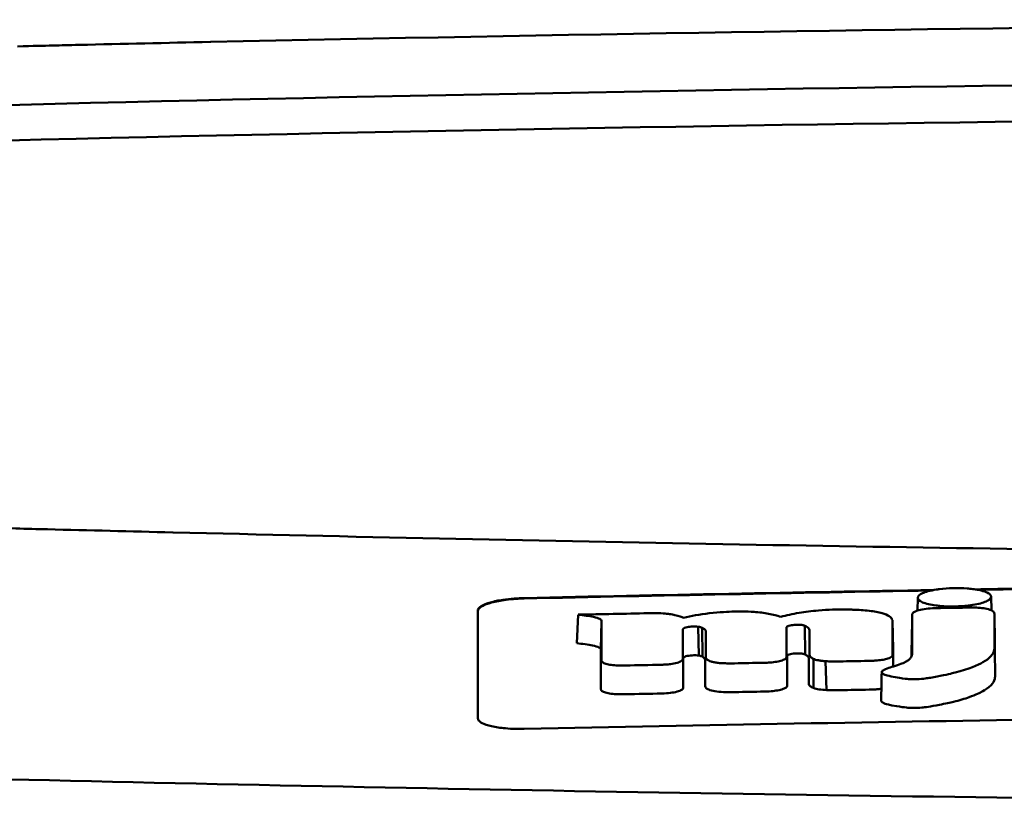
# Model space of a CAD drawing. Header units: millimetres. Extents: x 292 to 842, y 105 to 738.
# Tile 6 of 11: x 518 to 539, y 721 to 738. Entities that reach past the tile are written whole.
import ezdxf

# ---------------------------------------------------------------- set-up
doc = ezdxf.new("R2010")
doc.units = ezdxf.units.MM
doc.layers.add('Visible (ISO)', color=7, linetype='Continuous', lineweight=50)

msp = doc.modelspace()

# ---------------------------------------------------------------- linework, layer by layer
at = {"layer": 'Visible (ISO)'}
for p, q in [((521.845, 737.702), (521.853, 737.702)), ((521.036, 727.167), (521.044, 727.167)), ((537.036, 725.487), (537.041, 725.762)), ((538.617, 725.787), (538.623, 725.494)), ((529.714, 724.786), (529.744, 725.399)), ((533.103, 725.467), (533.094, 725.467)), ((536.911, 724.782), (536.923, 725.394)), ((538.699, 724.808), (538.687, 725.418)), ((530.235, 724.65), (530.247, 725.262)), ((534.624, 724.542), (534.614, 725.162)), ((536.51, 724.657), (536.498, 725.27)), ((532.177, 725.142), (532.18, 725.142)), ((532.339, 724.521), (532.325, 725.139)), ((532.341, 724.52), (532.327, 725.139)), ((532.414, 724.498), (532.408, 725.119)), ((534.221, 725.122), (534.221, 725.123)), ((532.191, 724.526), (532.194, 724.526)), ((534.233, 724.508), (534.233, 724.509)), ((534.802, 723.825), (534.801, 724.449)), ((535.082, 723.781), (535.063, 724.4))]:
    msp.add_line(p, q, dxfattribs=at)
for centre, major_axis, ratio, start_param, end_param in [((566.978, 708.956), (250.217, -0.007), 0.116796, 1.571075, 1.752137), ((567.132, 711.946), (225.492, 0.002), 0.110939, 1.570719, 1.791596), ((520.39, 735.027), (12.06, -0.005), 0.112737, 1.791766, 3.029303), ((567.154, 711.916), (-227.223, 0), 0.106767, 4.71241, 4.92951), ((520.783, 734.359), (11.958, 0), 0.106769, 1.787974, 3.024834), ((2668.951, 618.416), (2131.91, -107.347), 0.004971, 3.131872, 3.14183), ((1413.529, 799.107), (876.488, 73.351), 0.007714, 3.140926, 3.156464), ((974.266, 842.095), (437.26, 116.305), 0.016372, 3.162905, 3.181731), ((-1064.735, 1100.185), (-1603.388, 374.365), 0.008684, 3.120399, 3.130225), ((567.177, -1065.274), (-1794.464, 0), 0.998105, 4.73241, 4.73325), ((527.559, 723.726), (5.162, 1.321), 0.208752, 0.672627, 0.721389), ((428.314, 697.296), (-103.711, -27.966), 0.030011, 3.195969, 3.212241), ((463.132, 726.893), (68.92, -1.605), 0.017399, 0.035526, 0.081457), ((537.695, 725.313), (20.307, 0.333), 0.011404, 1.54636, 1.583154), ((532.945, 723.849), (0.452, 0.007), 0.249026, 3.644233, 4.534786), ((534.168, 723.889), (0.0178, -0.0822), 0.794442, 1.154854, 1.308402)]:
    msp.add_ellipse(centre, major_axis=major_axis, ratio=ratio, start_param=start_param, end_param=end_param, dxfattribs=at)
for points, knots in [([(521.845, 737.702), (520.903, 737.682), (519.965, 737.661), (518.58, 737.629), (518.39, 737.624), (517.698, 737.607)], [-0.8458994, -0.8458994, -0.8458994, -0.8458994, -0.3752076, -0.3752076, -0.1515992, -0.1515992, -0.1515992, -0.1515992]), ([(516.881, 727.285), (517.461, 727.256), (517.899, 727.244), (519.239, 727.212), (520.137, 727.189), (521.036, 727.167)], [0.1522142, 0.1522142, 0.1522142, 0.1522142, 0.3763363, 0.3763363, 0.8296812, 0.8296812, 0.8296812, 0.8296812]), ([(521.044, 727.167), (528.665, 726.98), (536.299, 726.84), (547.837, 726.699), (551.685, 726.663), (557.471, 726.628), (559.405, 726.619), (563.188, 726.607), (565.001, 726.604), (566.901, 726.603)], [0.000811, 0.000811, 0.000811, 0.000811, 2.334672, 2.334672, 3.49801, 3.49801, 4.08174, 4.08174, 4.638981, 4.638981, 4.638981, 4.638981]), ([(537.147, 725.861), (537.176, 725.874), (537.213, 725.888), (537.319, 725.917), (537.381, 725.929), (537.436, 725.938)], [0.54383531, 0.54383531, 0.54383531, 0.54383531, 0.55538596, 0.55538596, 0.56979725, 0.56979725, 0.56979725, 0.56979725]), ([(537.436, 725.938), (537.461, 725.942), (537.485, 725.946), (537.6, 725.961), (537.698, 725.968), (537.809, 725.971), (537.819, 725.971), (537.829, 725.971)], [0.56979725, 0.56979725, 0.56979725, 0.56979725, 0.57641934, 0.57641934, 0.60538821, 0.60538821, 0.608138, 0.608138, 0.608138, 0.608138]), ([(537.829, 725.971), (537.91, 725.972), (538.003, 725.971), (538.141, 725.96), (538.183, 725.956), (538.223, 725.951)], [0.20935443, 0.20935443, 0.20935443, 0.20935443, 0.23138469, 0.23138469, 0.24081303, 0.24081303, 0.24081303, 0.24081303]), ([(538.223, 725.951), (538.269, 725.945), (538.313, 725.938), (538.42, 725.916), (538.472, 725.9), (538.512, 725.884)], [0.24081303, 0.24081303, 0.24081303, 0.24081303, 0.25152963, 0.25152963, 0.26878639, 0.26878639, 0.26878639, 0.26878639]), ([(538.512, 725.884), (538.52, 725.88), (538.528, 725.877), (538.583, 725.85), (538.609, 725.825), (538.617, 725.795), (538.617, 725.791), (538.617, 725.787)], [0.26878639, 0.26878639, 0.26878639, 0.26878639, 0.27236042, 0.27236042, 0.29605283, 0.29605283, 0.29977178, 0.29977178, 0.29977178, 0.29977178]), ([(527.588, 725.485), (527.588, 725.518), (527.614, 725.551), (527.711, 725.611), (527.777, 725.639), (527.939, 725.685), (528.031, 725.704), (528.208, 725.731), (528.288, 725.74), (528.442, 725.752), (528.515, 725.756), (528.588, 725.757)], [0.000001, 0.000001, 0.000001, 0.000001, 0.0401815, 0.0401815, 0.0773555, 0.0773555, 0.111928, 0.111928, 0.1374241, 0.1374241, 0.1594038, 0.1594038, 0.1594038, 0.1594038]), ([(527.588, 725.475), (527.588, 725.493), (527.596, 725.511), (527.626, 725.546), (527.65, 725.564), (527.73, 725.61), (527.8, 725.636), (527.976, 725.684), (528.083, 725.704), (528.268, 725.728), (528.338, 725.734), (528.468, 725.743), (528.528, 725.746), (528.588, 725.747)], [0.000001, 0.000001, 0.000001, 0.000001, 0.0217943, 0.0217943, 0.0441477, 0.0441477, 0.0807582, 0.0807582, 0.1194179, 0.1194179, 0.1413053, 0.1413053, 0.159337, 0.159337, 0.159337, 0.159337]), ([(538.224, 725.609), (538.207, 725.607), (538.19, 725.604), (538.121, 725.594), (538.065, 725.589), (537.949, 725.58), (537.889, 725.577), (537.829, 725.576), (537.725, 725.575), (537.627, 725.578), (537.504, 725.588), (537.471, 725.592), (537.435, 725.596)], [0.35782816, 0.35782816, 0.35782816, 0.35782816, 0.36290873, 0.36290873, 0.38071021, 0.38071021, 0.39878358, 0.39878358, 0.39878358, 0.42985818, 0.42985818, 0.43932148, 0.43932148, 0.43932148, 0.43932148]), ([(538.617, 725.787), (538.617, 725.765), (538.604, 725.742), (538.557, 725.708), (538.536, 725.697), (538.512, 725.686)], [0.29977178, 0.29977178, 0.29977178, 0.29977178, 0.3191873, 0.3191873, 0.32886275, 0.32886275, 0.32886275, 0.32886275]), ([(527.588, 723.174), (527.588, 723.617), (527.588, 724.058), (527.588, 724.502), (527.588, 724.83), (527.588, 725.156), (527.588, 725.485)], [0, 0, 0, 0, 5.438666, 5.438666, 5.438666, 9.461667, 9.461667, 9.461667, 9.461667]), ([(529.744, 725.399), (529.861, 725.387), (529.983, 725.371), (530.13, 725.338), (530.178, 725.325), (530.222, 725.301), (530.232, 725.293), (530.241, 725.282), (530.247, 725.273), (530.247, 725.262)], [-0.2159558, -0.2159558, -0.2159558, -0.2159558, -0.105326, -0.105326, -0.0420287, -0.0420287, -0.0138033, -0.0138033, 0, 0, 0, 0]), ([(531.707, 725.413), (531.682, 725.416), (531.653, 725.42), (531.556, 725.428), (531.491, 725.43), (531.425, 725.431)], [-0.03137982, -0.03137982, -0.03137982, -0.03137982, -0.02006966, -0.02006966, 0, 0, 0, 0]), ([(533.094, 725.467), (532.975, 725.463), (532.785, 725.455), (532.356, 725.405), (532.173, 725.371), (532.01, 725.331)], [-0.1386449, -0.1386449, -0.1386449, -0.1386449, -0.0667172, -0.0667172, 0, 0, 0, 0]), ([(534.098, 725.354), (534.022, 725.379), (533.934, 725.402), (533.739, 725.438), (533.637, 725.451), (533.353, 725.471), (533.199, 725.469), (533.103, 725.467)], [-0.2770651, -0.2770651, -0.2770651, -0.2770651, -0.2356097, -0.2356097, -0.1978033, -0.1978033, -0.1405425, -0.1405425, -0.1405425, -0.1405425]), ([(535.6, 725.508), (535.572, 725.509), (535.543, 725.51), (535.311, 725.513), (535.109, 725.507), (534.762, 725.478), (534.623, 725.46), (534.348, 725.414), (534.217, 725.385), (534.098, 725.354)], [-0.1668809, -0.1668809, -0.1668809, -0.1668809, -0.1584518, -0.1584518, -0.0966679, -0.0966679, -0.0505514, -0.0505514, 0, 0, 0, 0]), ([(536.496, 725.282), (536.488, 725.311), (536.468, 725.34), (536.393, 725.391), (536.343, 725.413), (536.2, 725.454), (536.106, 725.47), (535.888, 725.495), (535.768, 725.503), (535.65, 725.507)], [-0.3006219, -0.3006219, -0.3006219, -0.3006219, -0.2681937, -0.2681937, -0.2390981, -0.2390981, -0.2061369, -0.2061369, -0.1717789, -0.1717789, -0.1717789, -0.1717789]), ([(536.28, 724.19), (536.27, 724.181), (536.266, 724.172), (536.27, 724.152), (536.279, 724.143), (536.312, 724.116), (536.357, 724.102), (536.487, 724.063), (536.643, 724.041), (536.8, 724.02), (536.841, 724.017), (536.91, 724.013), (536.962, 724.012), (537.093, 724.016), (537.16, 724.024), (537.241, 724.034), (537.28, 724.04), (537.503, 724.076), (537.708, 724.123), (537.803, 724.145), (537.822, 724.15), (538.146, 724.231), (538.335, 724.319), (538.514, 724.418), (538.571, 724.461), (538.655, 724.552), (538.679, 724.6), (538.689, 724.662), (538.69, 724.676), (538.69, 724.713), (538.689, 724.972), (538.687, 725.418)], [-4.676688, -4.676688, -4.676688, -4.676688, -4.675904, -4.675904, -4.674974, -4.674974, -4.671817, -4.671817, -4.660677, -4.660677, -4.647032, -4.647032, -4.608842, -4.608842, -4.553099, -4.553099, -4.499156, -4.499156, -4.229728, -4.229728, -4.140787, -4.140787, -2.835256, -2.835256, -1.875515, -1.875515, -0.862737, -0.862737, -0.545368, -0.545368, 0, 0, 0, 0]), ([(536.923, 725.394), (536.922, 725.187), (536.922, 724.98), (536.921, 724.722), (536.921, 724.67), (536.921, 724.601), (536.922, 724.583), (536.92, 724.541), (536.915, 724.515), (536.892, 724.475), (536.885, 724.465), (536.875, 724.454), (536.875, 724.453), (536.874, 724.452)], [-1.166686, -1.166686, -1.166686, -1.166686, -0.464273, -0.464273, -0.288528, -0.288528, -0.228277, -0.228277, -0.144624, -0.144624, -0.115228, -0.115228, -0.113333, -0.113333, -0.113333, -0.113333]), ([(536.93, 725.424), (536.928, 725.419), (536.926, 725.414), (536.923, 725.404), (536.923, 725.399), (536.923, 725.394)], [-0.0124181, -0.0124181, -0.0124181, -0.0124181, -0.00620912, -0.00620912, 0, 0, 0, 0]), ([(537.403, 725.54), (537.341, 725.538), (537.28, 725.533), (537.164, 725.519), (537.111, 725.509), (537.028, 725.486), (536.997, 725.474), (536.952, 725.45), (536.937, 725.437), (536.93, 725.424)], [-0.07038308, -0.07038308, -0.07038308, -0.07038308, -0.05171901, -0.05171901, -0.03231276, -0.03231276, -0.01570023, -0.01570023, 0, 0, 0, 0]), ([(537.44, 725.54), (537.434, 725.54), (537.427, 725.54), (537.415, 725.54), (537.409, 725.54), (537.403, 725.54)], [-0.00371697, -0.00371697, -0.00371697, -0.00371697, -0.001858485, -0.001858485, 0, 0, 0, 0]), ([(538.674, 725.458), (538.664, 725.472), (538.645, 725.485), (538.585, 725.51), (538.543, 725.522), (538.448, 725.539), (538.397, 725.545), (538.293, 725.552), (538.24, 725.553), (538.187, 725.553)], [-0.06978878, -0.06978878, -0.06978878, -0.06978878, -0.05239411, -0.05239411, -0.03314186, -0.03314186, -0.01591655, -0.01591655, 0, 0, 0, 0]), ([(538.687, 725.418), (538.687, 725.425), (538.686, 725.432), (538.682, 725.445), (538.678, 725.452), (538.674, 725.458)], [-0.01632771, -0.01632771, -0.01632771, -0.01632771, -0.00807771, -0.00807771, 0, 0, 0, 0]), ([(534.221, 725.123), (534.221, 725.128), (534.224, 725.132), (534.233, 725.142), (534.241, 725.147), (534.257, 725.154), (534.265, 725.157), (534.289, 725.165), (534.307, 725.169), (534.346, 725.176), (534.366, 725.179), (534.388, 725.181)], [-0.02992686, -0.02992686, -0.02992686, -0.02992686, -0.02418642, -0.02418642, -0.01807434, -0.01807434, -0.01392338, -0.01392338, -0.00671718, -0.00671718, 0, 0, 0, 0]), ([(534.388, 725.181), (534.403, 725.182), (534.418, 725.183), (534.45, 725.184), (534.466, 725.184), (534.498, 725.183), (534.515, 725.182), (534.545, 725.179), (534.558, 725.177), (534.571, 725.174)], [-0.01955689, -0.01955689, -0.01955689, -0.01955689, -0.01485499, -0.01485499, -0.01008754, -0.01008754, -0.00490608, -0.00490608, 0, 0, 0, 0]), ([(534.571, 725.174), (534.579, 725.173), (534.587, 725.171), (534.601, 725.167), (534.608, 725.165), (534.614, 725.162)], [-0.006796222, -0.006796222, -0.006796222, -0.006796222, -0.003434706, -0.003434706, 0, 0, 0, 0]), ([(534.614, 725.162), (534.632, 725.155), (534.647, 725.147), (534.676, 725.13), (534.688, 725.121), (534.71, 725.097), (534.716, 725.082), (534.716, 725.068)], [-0.04141837, -0.04141837, -0.04141837, -0.04141837, -0.03042196, -0.03042196, -0.01813781, -0.01813781, 0, 0, 0, 0]), ([(531.991, 725.072), (531.991, 725.074), (531.992, 725.076), (531.992, 725.081), (531.993, 725.083), (531.993, 725.085)], [-0.005600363, -0.005600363, -0.005600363, -0.005600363, -0.002800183, -0.002800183, 0, 0, 0, 0]), ([(531.993, 725.085), (531.995, 725.092), (532.001, 725.098), (532.023, 725.112), (532.039, 725.118), (532.077, 725.128), (532.096, 725.132), (532.136, 725.138), (532.156, 725.14), (532.177, 725.142)], [-0.03055807, -0.03055807, -0.03055807, -0.03055807, -0.02262898, -0.02262898, -0.01353981, -0.01353981, -0.00653226, -0.00653226, 0, 0, 0, 0]), ([(532.18, 725.142), (532.204, 725.144), (532.229, 725.144), (532.279, 725.143), (532.303, 725.142), (532.325, 725.139)], [-0.01504723, -0.01504723, -0.01504723, -0.01504723, -0.0076813, -0.0076813, 0, 0, 0, 0]), ([(532.325, 725.139), (532.326, 725.139), (532.326, 725.139), (532.327, 725.139), (532.327, 725.139), (532.327, 725.139)], [-0.0002682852, -0.0002682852, -0.0002682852, -0.0002682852, -0.0001341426, -0.0001341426, 0, 0, 0, 0]), ([(532.327, 725.139), (532.344, 725.137), (532.359, 725.134), (532.386, 725.127), (532.398, 725.123), (532.408, 725.119)], [-0.01202595, -0.01202595, -0.01202595, -0.01202595, -0.00617462, -0.00617462, 0, 0, 0, 0]), ([(532.408, 725.119), (532.434, 725.106), (532.458, 725.092), (532.484, 725.06), (532.489, 725.047), (532.489, 725.033)], [-0.03992932, -0.03992932, -0.03992932, -0.03992932, -0.01685313, -0.01685313, 0, 0, 0, 0]), ([(529.714, 724.786), (529.833, 724.774), (529.959, 724.757), (530.111, 724.724), (530.16, 724.711), (530.206, 724.688), (530.217, 724.68), (530.228, 724.668), (530.234, 724.66), (530.235, 724.65)], [-0.1886698, -0.1886698, -0.1886698, -0.1886698, -0.0911326, -0.0911326, -0.0367802, -0.0367802, -0.0129551, -0.0129551, 0, 0, 0, 0]), ([(536.255, 723.554), (536.255, 723.552), (536.255, 723.551), (536.256, 723.546), (536.258, 723.538), (536.279, 723.518), (536.298, 723.504), (536.367, 723.479), (536.428, 723.459), (536.667, 723.42), (536.748, 723.41), (536.836, 723.4), (536.886, 723.396), (537.011, 723.395), (537.072, 723.398), (537.197, 723.41), (537.308, 723.423), (537.626, 723.487), (537.745, 723.514), (537.936, 723.559), (538.049, 723.593), (538.288, 723.678), (538.383, 723.726), (538.483, 723.779), (538.558, 723.823), (538.661, 723.929), (538.687, 723.976), (538.701, 724.042), (538.702, 724.054), (538.704, 724.128), (538.702, 724.19), (538.701, 724.437), (538.7, 724.623), (538.699, 724.808)], [-1.208321, -1.208321, -1.208321, -1.208321, -1.111902, -1.111902, -0.905637, -0.905637, -0.746423, -0.746423, -0.659222, -0.659222, -0.617445, -0.617445, -0.585347, -0.585347, -0.554872, -0.554872, -0.520248, -0.520248, -0.499861, -0.499861, -0.459593, -0.459593, -0.4035, -0.4035, -0.354802, -0.354802, -0.317144, -0.317144, -0.30253, -0.30253, -0.226738, -0.226738, 0, 0, 0, 0]), ([(532.005, 724.47), (532.006, 724.476), (532.011, 724.482), (532.03, 724.494), (532.044, 724.5), (532.078, 724.511), (532.099, 724.515), (532.144, 724.522), (532.167, 724.524), (532.191, 724.526)], [-0.03056509, -0.03056509, -0.03056509, -0.03056509, -0.02315572, -0.02315572, -0.01522783, -0.01522783, -0.00732017, -0.00732017, 0, 0, 0, 0]), ([(532.194, 724.526), (532.219, 724.527), (532.245, 724.528), (532.295, 724.526), (532.318, 724.524), (532.339, 724.521)], [-0.01522535, -0.01522535, -0.01522535, -0.01522535, -0.0075565, -0.0075565, 0, 0, 0, 0]), ([(534.233, 724.509), (534.234, 724.515), (534.237, 724.521), (534.253, 724.533), (534.264, 724.538), (534.296, 724.549), (534.316, 724.554), (534.359, 724.561), (534.382, 724.564), (534.406, 724.566)], [-0.03003381, -0.03003381, -0.03003381, -0.03003381, -0.02291426, -0.02291426, -0.0153026, -0.0153026, -0.00735305, -0.00735305, 0, 0, 0, 0]), ([(534.406, 724.566), (534.422, 724.567), (534.438, 724.568), (534.471, 724.568), (534.488, 724.568), (534.52, 724.566), (534.536, 724.564), (534.563, 724.56), (534.576, 724.558), (534.587, 724.555)], [-0.0198792, -0.0198792, -0.0198792, -0.0198792, -0.01493589, -0.01493589, -0.00986287, -0.00986287, -0.00482334, -0.00482334, 0, 0, 0, 0]), ([(534.587, 724.555), (534.594, 724.553), (534.601, 724.551), (534.614, 724.547), (534.619, 724.544), (534.624, 724.542)], [-0.007017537, -0.007017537, -0.007017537, -0.007017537, -0.003544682, -0.003544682, 0, 0, 0, 0]), ([(534.624, 724.542), (534.636, 724.534), (534.647, 724.527), (534.668, 724.511), (534.677, 724.503), (534.698, 724.477), (534.704, 724.461), (534.704, 724.444)], [-0.04184917, -0.04184917, -0.04184917, -0.04184917, -0.03190704, -0.03190704, -0.02101076, -0.02101076, 0, 0, 0, 0]), ([(534.717, 724.535), (534.717, 724.52), (534.723, 724.505), (534.751, 724.476), (534.772, 724.462), (534.801, 724.449)], [-0.03713255, -0.03713255, -0.03713255, -0.03713255, -0.01850358, -0.01850358, 0, 0, 0, 0]), ([(536.496, 724.52), (536.497, 724.524), (536.498, 724.528), (536.5, 724.536), (536.5, 724.541), (536.5, 724.545)], [-0.01029059, -0.01029059, -0.01029059, -0.01029059, -0.0051453, -0.0051453, 0, 0, 0, 0]), ([(530.245, 724.422), (530.245, 724.418), (530.246, 724.413), (530.248, 724.405), (530.25, 724.4), (530.252, 724.396)], [-0.01079552, -0.01079552, -0.01079552, -0.01079552, -0.00539778, -0.00539778, 0, 0, 0, 0]), ([(530.252, 724.396), (530.26, 724.384), (530.275, 724.372), (530.323, 724.35), (530.356, 724.34), (530.434, 724.323), (530.479, 724.317), (530.572, 724.309), (530.621, 724.307), (530.67, 724.307)], [-0.06226453, -0.06226453, -0.06226453, -0.06226453, -0.04680156, -0.04680156, -0.03060505, -0.03060505, -0.01479139, -0.01479139, 0, 0, 0, 0]), ([(531.543, 724.324), (531.574, 724.325), (531.605, 724.326), (531.667, 724.331), (531.698, 724.334), (531.782, 724.345), (531.83, 724.355), (531.911, 724.378), (531.942, 724.392), (531.983, 724.419), (531.993, 724.433), (531.993, 724.447)], [-0.07213826, -0.07213826, -0.07213826, -0.07213826, -0.06285871, -0.06285871, -0.05297585, -0.05297585, -0.03500281, -0.03500281, -0.01704041, -0.01704041, 0, 0, 0, 0]), ([(532.339, 724.521), (532.339, 724.521), (532.339, 724.521), (532.34, 724.52), (532.34, 724.52), (532.341, 724.52)], [-0.0002734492, -0.0002734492, -0.0002734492, -0.0002734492, -0.0001367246, -0.0001367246, 0, 0, 0, 0]), ([(532.341, 724.52), (532.357, 724.518), (532.372, 724.514), (532.396, 724.507), (532.406, 724.503), (532.414, 724.498)], [-0.01231679, -0.01231679, -0.01231679, -0.01231679, -0.00622563, -0.00622563, 0, 0, 0, 0]), ([(532.414, 724.498), (532.424, 724.491), (532.433, 724.484), (532.449, 724.47), (532.456, 724.463), (532.472, 724.44), (532.477, 724.425), (532.477, 724.41)], [-0.03744041, -0.03744041, -0.03744041, -0.03744041, -0.02842208, -0.02842208, -0.01879918, -0.01879918, 0, 0, 0, 0]), ([(532.488, 724.488), (532.488, 724.475), (532.493, 724.462), (532.514, 724.436), (532.53, 724.424), (532.552, 724.412)], [-0.03237121, -0.03237121, -0.03237121, -0.03237121, -0.01625604, -0.01625604, 0, 0, 0, 0]), ([(532.552, 724.412), (532.566, 724.405), (532.583, 724.399), (532.621, 724.387), (532.644, 724.381), (532.695, 724.371), (532.725, 724.367), (532.787, 724.36), (532.819, 724.358), (532.852, 724.356)], [-0.04047569, -0.04047569, -0.04047569, -0.04047569, -0.03078986, -0.03078986, -0.02099526, -0.02099526, -0.01033367, -0.01033367, 0, 0, 0, 0]), ([(532.852, 724.356), (532.892, 724.355), (532.933, 724.354), (533.017, 724.353), (533.06, 724.353), (533.103, 724.354)], [-0.02531279, -0.02531279, -0.02531279, -0.02531279, -0.01297939, -0.01297939, 0, 0, 0, 0]), ([(533.72, 724.366), (533.739, 724.366), (533.758, 724.366), (533.796, 724.368), (533.815, 724.369), (533.834, 724.37)], [-0.0114105, -0.0114105, -0.0114105, -0.0114105, -0.00570516, -0.00570516, 0, 0, 0, 0]), ([(533.834, 724.37), (533.883, 724.372), (533.931, 724.377), (534.023, 724.391), (534.065, 724.399), (534.139, 724.42), (534.169, 724.433), (534.209, 724.458), (534.22, 724.471), (534.222, 724.484)], [-0.06382121, -0.06382121, -0.06382121, -0.06382121, -0.04876084, -0.04876084, -0.03277152, -0.03277152, -0.01585483, -0.01585483, 0, 0, 0, 0]), ([(534.222, 724.484), (534.223, 724.486), (534.223, 724.488), (534.223, 724.493), (534.223, 724.495), (534.223, 724.497)], [-0.005096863, -0.005096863, -0.005096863, -0.005096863, -0.00254843, -0.00254843, 0, 0, 0, 0]), ([(534.801, 724.449), (534.828, 724.437), (534.864, 724.427), (534.93, 724.415), (534.955, 724.411), (535.007, 724.404), (535.035, 724.402), (535.063, 724.4)], [-0.03490258, -0.03490258, -0.03490258, -0.03490258, -0.01807201, -0.01807201, -0.00892925, -0.00892925, 0, 0, 0, 0]), ([(535.063, 724.4), (535.11, 724.398), (535.157, 724.396), (535.256, 724.394), (535.307, 724.395), (535.359, 724.395)], [-0.0300443, -0.0300443, -0.0300443, -0.0300443, -0.01549239, -0.01549239, 0, 0, 0, 0]), ([(535.976, 724.406), (536.004, 724.407), (536.032, 724.408), (536.087, 724.41), (536.114, 724.411), (536.14, 724.413)], [-0.01653626, -0.01653626, -0.01653626, -0.01653626, -0.00805828, -0.00805828, 0, 0, 0, 0]), ([(536.14, 724.413), (536.184, 724.416), (536.227, 724.421), (536.308, 724.434), (536.345, 724.442), (536.412, 724.461), (536.44, 724.472), (536.479, 724.496), (536.491, 724.508), (536.496, 724.52)], [-0.05821795, -0.05821795, -0.05821795, -0.05821795, -0.04453926, -0.04453926, -0.03017797, -0.03017797, -0.01468996, -0.01468996, 0, 0, 0, 0]), ([(536.827, 724.412), (536.82, 724.407), (536.813, 724.403), (536.775, 724.381), (536.74, 724.364), (536.693, 724.347), (536.686, 724.344), (536.68, 724.342)], [-0.0924749, -0.0924749, -0.0924749, -0.0924749, -0.08684232, -0.08684232, -0.06779801, -0.06779801, -0.06501187, -0.06501187, -0.06501187, -0.06501187]), ([(530.67, 724.307), (530.686, 724.307), (530.701, 724.307), (530.733, 724.308), (530.749, 724.308), (530.765, 724.308)], [-0.009512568, -0.009512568, -0.009512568, -0.009512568, -0.004756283, -0.004756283, 0, 0, 0, 0]), ([(534.705, 723.91), (534.705, 723.895), (534.712, 723.88), (534.744, 723.851), (534.769, 723.837), (534.802, 723.825)], [-0.0372834, -0.0372834, -0.0372834, -0.0372834, -0.01872605, -0.01872605, 0, 0, 0, 0]), ([(530.232, 723.802), (530.232, 723.798), (530.233, 723.794), (530.236, 723.785), (530.238, 723.781), (530.241, 723.776)], [-0.0108334, -0.0108334, -0.0108334, -0.0108334, -0.00541667, -0.00541667, 0, 0, 0, 0]), ([(530.241, 723.776), (530.249, 723.764), (530.266, 723.752), (530.315, 723.73), (530.348, 723.721), (530.428, 723.704), (530.474, 723.698), (530.57, 723.69), (530.62, 723.689), (530.67, 723.689)], [-0.06287209, -0.06287209, -0.06287209, -0.06287209, -0.04741614, -0.04741614, -0.03128097, -0.03128097, -0.01509077, -0.01509077, 0, 0, 0, 0]), ([(530.67, 723.689), (530.686, 723.689), (530.701, 723.689), (530.734, 723.69), (530.75, 723.69), (530.766, 723.69)], [-0.009658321, -0.009658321, -0.009658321, -0.009658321, -0.004898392, -0.004898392, 0, 0, 0, 0]), ([(531.551, 723.706), (531.612, 723.707), (531.671, 723.712), (531.781, 723.726), (531.831, 723.735), (531.915, 723.758), (531.948, 723.772), (531.993, 723.8), (532.005, 723.815), (532.005, 723.83)], [-0.07286259, -0.07286259, -0.07286259, -0.07286259, -0.05472391, -0.05472391, -0.03663002, -0.03663002, -0.01845307, -0.01845307, 0, 0, 0, 0]), ([(532.476, 723.864), (532.476, 723.85), (532.482, 723.837), (532.507, 723.812), (532.525, 723.8), (532.55, 723.789)], [-0.03246794, -0.03246794, -0.03246794, -0.03246794, -0.01597633, -0.01597633, 0, 0, 0, 0]), ([(532.867, 723.737), (532.909, 723.736), (532.952, 723.735), (533.037, 723.735), (533.078, 723.736), (533.119, 723.736)], [-0.02544983, -0.02544983, -0.02544983, -0.02544983, -0.01243766, -0.01243766, 0, 0, 0, 0]), ([(533.738, 723.748), (533.757, 723.748), (533.776, 723.749), (533.814, 723.75), (533.832, 723.751), (533.851, 723.752)], [-0.01137431, -0.01137431, -0.01137431, -0.01137431, -0.00564762, -0.00564762, 0, 0, 0, 0]), ([(533.851, 723.752), (533.902, 723.756), (533.951, 723.761), (534.043, 723.775), (534.086, 723.784), (534.157, 723.806), (534.185, 723.818), (534.223, 723.844), (534.233, 723.856), (534.235, 723.869)], [-0.0640319, -0.0640319, -0.0640319, -0.0640319, -0.04854057, -0.04854057, -0.03215829, -0.03215829, -0.01553999, -0.01553999, 0, 0, 0, 0]), ([(534.802, 723.825), (534.834, 723.813), (534.875, 723.803), (534.971, 723.788), (535.025, 723.783), (535.082, 723.781)], [-0.03526634, -0.03526634, -0.03526634, -0.03526634, -0.01757225, -0.01757225, 0, 0, 0, 0]), ([(535.082, 723.781), (535.132, 723.779), (535.182, 723.778), (535.282, 723.777), (535.331, 723.777), (535.38, 723.778)], [-0.03019579, -0.03019579, -0.03019579, -0.03019579, -0.01472022, -0.01472022, 0, 0, 0, 0]), ([(535.998, 723.789), (536.026, 723.79), (536.054, 723.79), (536.109, 723.793), (536.135, 723.795), (536.162, 723.797)], [-0.016514, -0.016514, -0.016514, -0.016514, -0.00818773, -0.00818773, 0, 0, 0, 0]), ([(551.717, 723.289), (547.873, 723.257), (544.03, 723.212), (536.319, 723.097), (532.455, 723.028), (528.588, 722.946)], [0.000001, 0.000001, 0.000001, 0.000001, 1.153366, 1.153366, 2.313577, 2.313577, 2.313577, 2.313577]), ([(528.588, 722.946), (528.524, 722.944), (528.46, 722.945), (528.324, 722.948), (528.253, 722.952), (528.073, 722.968), (527.971, 722.984), (527.799, 723.022), (527.73, 723.046), (527.649, 723.088), (527.626, 723.104), (527.596, 723.139), (527.588, 723.156), (527.588, 723.174)], [0.000001, 0.000001, 0.000001, 0.000001, 0.0191896, 0.0191896, 0.0415785, 0.0415785, 0.0784246, 0.0784246, 0.1148802, 0.1148802, 0.1371153, 0.1371153, 0.158789, 0.158789, 0.158789, 0.158789]), ([(566.823, 721.283), (557.138, 721.285), (547.459, 721.352), (528.13, 721.617), (518.501, 721.816), (508.996, 722.08)], [0.032666, 0.032666, 0.032666, 0.032666, 2.938218, 2.938218, 5.868286, 5.868286, 5.868286, 5.868286])]:
    msp.add_open_spline(points, degree=3, knots=knots, dxfattribs=at)
for points in [[(528.588, 725.757), (531.52, 725.822), (534.45, 725.879), (537.38, 725.928)], [(528.588, 725.747), (531.502, 725.811), (534.414, 725.868), (537.327, 725.918)], [(538.277, 725.943), (538.601, 725.949), (538.926, 725.954), (539.25, 725.959)], [(538.33, 725.934), (538.623, 725.939), (538.916, 725.944), (539.209, 725.949)], [(535.65, 725.507), (535.634, 725.508), (535.617, 725.508), (535.6, 725.508)], [(530.247, 725.262), (530.247, 724.982), (530.246, 724.701), (530.245, 724.422)], [(536.498, 725.27), (536.498, 725.274), (536.497, 725.278), (536.496, 725.282)], [(536.5, 724.545), (536.499, 724.786), (536.499, 725.028), (536.498, 725.27)], [(531.993, 724.447), (531.992, 724.655), (531.992, 724.863), (531.991, 725.072)], [(532.489, 725.033), (532.489, 724.851), (532.488, 724.67), (532.488, 724.488)], [(534.223, 724.497), (534.223, 724.705), (534.222, 724.913), (534.221, 725.122)], [(534.716, 725.068), (534.716, 724.89), (534.716, 724.712), (534.717, 724.535)], [(536.911, 724.782), (536.91, 724.691), (536.91, 724.6), (536.91, 724.51)], [(530.235, 724.65), (530.234, 724.367), (530.233, 724.084), (530.232, 723.802)], [(536.511, 724.285), (536.511, 724.409), (536.511, 724.533), (536.51, 724.657)], [(530.765, 724.308), (531.02, 724.314), (531.275, 724.319), (531.531, 724.324)], [(531.531, 724.324), (531.535, 724.324), (531.539, 724.324), (531.543, 724.324)], [(532.004, 724.456), (532.004, 724.461), (532.004, 724.466), (532.005, 724.47)], [(532.005, 723.83), (532.005, 724.039), (532.004, 724.248), (532.004, 724.456)], [(532.477, 724.41), (532.476, 724.228), (532.476, 724.046), (532.476, 723.864)], [(533.103, 724.354), (533.309, 724.358), (533.514, 724.362), (533.72, 724.366)], [(534.235, 723.882), (534.235, 724.091), (534.234, 724.299), (534.233, 724.508)], [(534.704, 724.444), (534.704, 724.266), (534.704, 724.088), (534.705, 723.91)], [(535.359, 724.395), (535.565, 724.399), (535.77, 724.403), (535.976, 724.406)], [(536.68, 724.342), (536.631, 724.324), (536.578, 724.306), (536.524, 724.289)], [(536.874, 724.452), (536.867, 724.444), (536.852, 724.43), (536.827, 724.412)], [(536.255, 723.554), (536.259, 723.758), (536.263, 723.962), (536.267, 724.167)], [(536.383, 724.243), (536.332, 724.226), (536.296, 724.208), (536.28, 724.19)], [(536.524, 724.289), (536.475, 724.274), (536.427, 724.258), (536.383, 724.243)], [(530.766, 723.69), (531.023, 723.695), (531.283, 723.701), (531.539, 723.706)], [(531.539, 723.706), (531.543, 723.706), (531.547, 723.706), (531.551, 723.706)], [(533.119, 723.736), (533.325, 723.74), (533.532, 723.744), (533.738, 723.748)], [(535.38, 723.778), (535.586, 723.782), (535.793, 723.786), (535.998, 723.789)], [(536.162, 723.797), (536.196, 723.8), (536.229, 723.803), (536.26, 723.808)]]:
    msp.add_open_spline(points, degree=3, dxfattribs=at)

doc.saveas('drawing.dxf')
